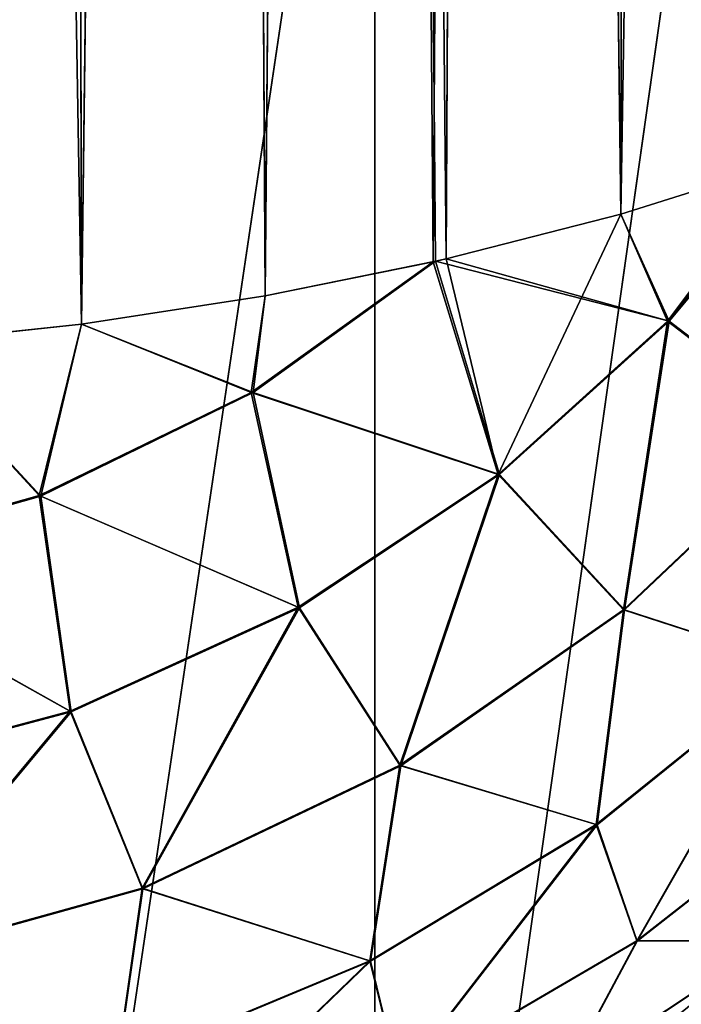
# Model space of a CAD drawing. Header units: millimetres. Extents: x -25 to 64, y -3 to 358.
# Tile 218 of 256: x 60.626 to 60.95, y 115.634 to 116.116. Entities that reach past the tile are written whole.
import ezdxf

# ---------------------------------------------------------------- set-up
doc = ezdxf.new("R2010")
doc.units = ezdxf.units.MM
doc.header["$LTSCALE"] = 52.148148
for name, color, linetype in [('242', 7, 'CONTINUOUS'), ('245', 7, 'CONTINUOUS'), ('298', 7, 'CONTINUOUS'), ('299', 7, 'CONTINUOUS'), ('300', 7, 'CONTINUOUS'), ('306', 7, 'CONTINUOUS'), ('307', 7, 'CONTINUOUS')]:
    doc.layers.add(name, color=color, linetype=linetype)

msp = doc.modelspace()

# ---------------------------------------------------------------- linework, layer by layer
at = {"layer": '242', "color": 7, "linetype": 'CONTINUOUS', "true_color": 0xaaaaaa}
for points in [[(40.9, 115.34768, -13.24641), (40.9, 116.69998, -12.55738), (62.90883, 116.24192, -12.81092), (40.9, 115.34768, -13.24641)], [(62.90883, 114.817, -13.47016), (40.9, 115.34768, -13.24641), (62.90883, 116.24192, -12.81092), (62.90883, 114.817, -13.47016)]]:
    msp.add_3dface(points, dxfattribs=at)
at = {"layer": '245', "color": 7, "linetype": 'CONTINUOUS', "true_color": 0xaaaaaa}
for points in [[(40.9, 116.69998, 12.55738), (40.9, 115.34768, 13.24641), (62.90883, 116.24192, 12.81092), (40.9, 116.69998, 12.55738)], [(62.90883, 116.24192, 12.81092), (40.9, 115.34768, 13.24641), (62.90883, 114.817, 13.47016), (62.90883, 116.24192, 12.81092)]]:
    msp.add_3dface(points, dxfattribs=at)
at = {"layer": '298', "color": 7, "linetype": 'CONTINUOUS', "true_color": 0xaaaaaa}
for points in [[(60.65629, 115.96653, 5.0334), (60.57164, 120.92873, 5.01484), (60.56721, 115.95706, 5.01408), (60.65629, 115.96653, 5.0334)], [(60.64443, 120.91646, 5.03033), (60.57164, 120.92873, 5.01484), (60.65629, 115.96653, 5.0334), (60.64443, 120.91646, 5.03033)], [(60.71681, 120.89961, 5.05151), (60.64443, 120.91646, 5.03033), (60.65629, 115.96653, 5.0334), (60.71681, 120.89961, 5.05151)], [(60.74621, 115.98049, 5.06184), (60.71681, 120.89961, 5.05151), (60.65629, 115.96653, 5.0334), (60.74621, 115.98049, 5.06184)], [(60.78858, 120.87803, 5.07859), (60.71681, 120.89961, 5.05151), (60.74621, 115.98049, 5.06184), (60.78858, 120.87803, 5.07859)], [(60.82959, 115.99741, 5.09698), (60.78858, 120.87803, 5.07859), (60.74621, 115.98049, 5.06184), (60.82959, 115.99741, 5.09698)], [(60.85943, 120.85149, 5.11179), (60.78858, 120.87803, 5.07859), (60.83476, 115.99859, 5.09945), (60.85943, 120.85149, 5.11179)], [(60.83476, 115.99859, 5.09945), (60.78858, 120.87803, 5.07859), (60.82959, 115.99741, 5.09698), (60.83476, 115.99859, 5.09945)], [(60.92022, 116.02049, 5.14597), (60.85943, 120.85149, 5.11179), (60.83476, 115.99859, 5.09945), (60.92022, 116.02049, 5.14597)], [(60.92895, 120.8198, 5.15134), (60.85943, 120.85149, 5.11179), (60.92022, 116.02049, 5.14597), (60.92895, 120.8198, 5.15134)], [(61.00173, 116.04604, 5.2013), (60.92895, 120.8198, 5.15134), (60.92022, 116.02049, 5.14597), (61.00173, 116.04604, 5.2013)], [(60.99661, 120.78276, 5.19747), (60.92895, 120.8198, 5.15134), (61.00173, 116.04604, 5.2013), (60.99661, 120.78276, 5.19747)]]:
    msp.add_3dface(points, dxfattribs=at)
at = {"layer": '299', "color": 7, "linetype": 'CONTINUOUS', "true_color": 0xaaaaaa}
for points in [[(60.61637, 115.19076, 11.90331), (60.61637, 116.48777, 11.18548), (60.79986, 116.42398, 11.15498), (60.61637, 115.19076, 11.90331)], [(60.61637, 116.48772, -11.18551), (60.61637, 115.19071, -11.90334), (60.79986, 116.42387, -11.15505), (60.61637, 116.48772, -11.18551)], [(60.79986, 115.13259, 11.865), (60.61637, 115.19076, 11.90331), (60.79986, 116.42398, 11.15498), (60.79986, 115.13259, 11.865)], [(60.79986, 116.42387, -11.15505), (60.61637, 115.19071, -11.90334), (60.79986, 115.13247, -11.86506), (60.79986, 116.42387, -11.15505)], [(60.79986, 115.13259, 11.865), (60.79986, 116.42398, 11.15498), (60.96846, 116.32097, 11.1085), (60.79986, 115.13259, 11.865)], [(60.79986, 116.42387, -11.15505), (60.79986, 115.13247, -11.86506), (60.96846, 116.32113, -11.1084), (60.79986, 116.42387, -11.15505)], [(60.96846, 116.32113, -11.1084), (60.79986, 115.13247, -11.86506), (60.96846, 115.03856, -11.8058), (60.96846, 116.32113, -11.1084)], [(60.96846, 115.0384, 11.80588), (60.79986, 115.13259, 11.865), (60.96846, 116.32097, 11.1085), (60.96846, 115.0384, 11.80588)]]:
    msp.add_3dface(points, dxfattribs=at)
at = {"layer": '300', "color": 7, "linetype": 'CONTINUOUS', "true_color": 0xaaaaaa}
for points in [[(60.57269, 120.92863, -5.01502), (60.64558, 120.91623, -5.03062), (60.56703, 115.95704, -5.01405), (60.57269, 120.92863, -5.01502)], [(60.56703, 115.95704, -5.01405), (60.64558, 120.91623, -5.03062), (60.6562, 115.96652, -5.03338), (60.56703, 115.95704, -5.01405)], [(60.64558, 120.91623, -5.03062), (60.71801, 120.89929, -5.05191), (60.6562, 115.96652, -5.03338), (60.64558, 120.91623, -5.03062)], [(60.6562, 115.96652, -5.03338), (60.71801, 120.89929, -5.05191), (60.74622, 115.9805, -5.06185), (60.6562, 115.96652, -5.03338)], [(60.71801, 120.89929, -5.05191), (60.78973, 120.87763, -5.07907), (60.74622, 115.9805, -5.06185), (60.71801, 120.89929, -5.05191)], [(60.74622, 115.9805, -5.06185), (60.78973, 120.87763, -5.07907), (60.8284, 115.99715, -5.09641), (60.74622, 115.9805, -5.06185)], [(60.78973, 120.87763, -5.07907), (60.86045, 120.85107, -5.11232), (60.8284, 115.99715, -5.09641), (60.78973, 120.87763, -5.07907)], [(60.8284, 115.99715, -5.09641), (60.86045, 120.85107, -5.11232), (60.83483, 115.99861, -5.09949), (60.8284, 115.99715, -5.09641)], [(60.83483, 115.99861, -5.09949), (60.86045, 120.85107, -5.11232), (60.92028, 116.0205, -5.146), (60.83483, 115.99861, -5.09949)], [(60.86045, 120.85107, -5.11232), (60.92978, 120.81939, -5.15187), (60.92028, 116.0205, -5.146), (60.86045, 120.85107, -5.11232)], [(60.92978, 120.81939, -5.15187), (60.99724, 120.78238, -5.19794), (60.92028, 116.0205, -5.146), (60.92978, 120.81939, -5.15187)], [(60.92028, 116.0205, -5.146), (60.99724, 120.78238, -5.19794), (61.00175, 116.04605, -5.20131), (60.92028, 116.0205, -5.146)]]:
    msp.add_3dface(points, dxfattribs=at)
at = {"layer": '306', "color": 7, "linetype": 'CONTINUOUS', "true_color": 0xaaaaaa}
for points in [[(61.00173, 116.04604, 5.2013), (60.92022, 116.02049, 5.14597), (60.94385, 115.96808, 5.16461), (61.00173, 116.04604, 5.2013)], [(61.01197, 116.04961, 5.20912), (61.00173, 116.04604, 5.2013), (60.94385, 115.96808, 5.16461), (61.01197, 116.04961, 5.20912)], [(61.01197, 116.04961, 5.20912), (60.94385, 115.96808, 5.16461), (61.01434, 115.91408, 5.23309), (61.01197, 116.04961, 5.20912)], [(60.92022, 116.02049, 5.14597), (60.83476, 115.99859, 5.09945), (60.94385, 115.96808, 5.16461), (60.92022, 116.02049, 5.14597)], [(60.82959, 115.99741, 5.09698), (60.74621, 115.98049, 5.06184), (60.74021, 115.93312, 5.06186), (60.82959, 115.99741, 5.09698)], [(60.82959, 115.99741, 5.09698), (60.74021, 115.93312, 5.06186), (60.86087, 115.89299, 5.1259), (60.82959, 115.99741, 5.09698)], [(60.83476, 115.99859, 5.09945), (60.82959, 115.99741, 5.09698), (60.94385, 115.96808, 5.16461), (60.83476, 115.99859, 5.09945)], [(60.94385, 115.96808, 5.16461), (60.82959, 115.99741, 5.09698), (60.86087, 115.89299, 5.1259), (60.94385, 115.96808, 5.16461)], [(60.74621, 115.98049, 5.06184), (60.65629, 115.96653, 5.0334), (60.74021, 115.93312, 5.06186), (60.74621, 115.98049, 5.06184)], [(60.65629, 115.96653, 5.0334), (60.56721, 115.95706, 5.01408), (60.63629, 115.88249, 5.03507), (60.65629, 115.96653, 5.0334)], [(60.74021, 115.93312, 5.06186), (60.65629, 115.96653, 5.0334), (60.63629, 115.88249, 5.03507), (60.74021, 115.93312, 5.06186)], [(60.94385, 115.96808, 5.16461), (60.86087, 115.89299, 5.1259), (60.92211, 115.82672, 5.19115), (60.94385, 115.96808, 5.16461)], [(61.01434, 115.91408, 5.23309), (60.94385, 115.96808, 5.16461), (60.92211, 115.82672, 5.19115), (61.01434, 115.91408, 5.23309)], [(60.63629, 115.88249, 5.03507), (60.56721, 115.95706, 5.01408), (60.52075, 115.84988, 5.01831), (60.63629, 115.88249, 5.03507)], [(60.74021, 115.93312, 5.06186), (60.63629, 115.88249, 5.03507), (60.76292, 115.82785, 5.09399), (60.74021, 115.93312, 5.06186)], [(60.86087, 115.89299, 5.1259), (60.74021, 115.93312, 5.06186), (60.76292, 115.82785, 5.09399), (60.86087, 115.89299, 5.1259)], [(61.01434, 115.91408, 5.23309), (60.92211, 115.82672, 5.19115), (61.00547, 115.79969, 5.28562), (61.01434, 115.91408, 5.23309)], [(60.86087, 115.89299, 5.1259), (60.76292, 115.82785, 5.09399), (60.81249, 115.75048, 5.15685), (60.86087, 115.89299, 5.1259)], [(60.92211, 115.82672, 5.19115), (60.86087, 115.89299, 5.1259), (60.81249, 115.75048, 5.15685), (60.92211, 115.82672, 5.19115)], [(60.63629, 115.88249, 5.03507), (60.52075, 115.84988, 5.01831), (60.65109, 115.77684, 5.06982), (60.63629, 115.88249, 5.03507)], [(60.76292, 115.82785, 5.09399), (60.63629, 115.88249, 5.03507), (60.65109, 115.77684, 5.06982), (60.76292, 115.82785, 5.09399)], [(60.65109, 115.77684, 5.06982), (60.52075, 115.84988, 5.01831), (60.52813, 115.74414, 5.05477), (60.65109, 115.77684, 5.06982)], [(60.76292, 115.82785, 5.09399), (60.65109, 115.77684, 5.06982), (60.68627, 115.69033, 5.13098), (60.76292, 115.82785, 5.09399)], [(60.81249, 115.75048, 5.15685), (60.76292, 115.82785, 5.09399), (60.68627, 115.69033, 5.13098), (60.81249, 115.75048, 5.15685)], [(60.92211, 115.82672, 5.19115), (60.81249, 115.75048, 5.15685), (60.90862, 115.72163, 5.25201), (60.92211, 115.82672, 5.19115)], [(61.00547, 115.79969, 5.28562), (60.92211, 115.82672, 5.19115), (60.90862, 115.72163, 5.25201), (61.00547, 115.79969, 5.28562)], [(61.00547, 115.79969, 5.28562), (60.90862, 115.72163, 5.25201), (60.92832, 115.66472, 5.34238), (61.00547, 115.79969, 5.28562)], [(61.03089, 115.74491, 5.37485), (61.00547, 115.79969, 5.28562), (60.92832, 115.66472, 5.34238), (61.03089, 115.74491, 5.37485)], [(60.65109, 115.77684, 5.06982), (60.52813, 115.74414, 5.05477), (60.54661, 115.65147, 5.1148), (60.65109, 115.77684, 5.06982)], [(60.68627, 115.69033, 5.13098), (60.65109, 115.77684, 5.06982), (60.54661, 115.65147, 5.1148), (60.68627, 115.69033, 5.13098)], [(60.81249, 115.75048, 5.15685), (60.68627, 115.69033, 5.13098), (60.79765, 115.65485, 5.22505), (60.81249, 115.75048, 5.15685)], [(60.90862, 115.72163, 5.25201), (60.81249, 115.75048, 5.15685), (60.79765, 115.65485, 5.22505), (60.90862, 115.72163, 5.25201)], [(61.03089, 115.74491, 5.37485), (60.92832, 115.66472, 5.34238), (60.99403, 115.66495, 5.45775), (61.03089, 115.74491, 5.37485)], [(60.90862, 115.72163, 5.25201), (60.79765, 115.65485, 5.22505), (60.81195, 115.59659, 5.31694), (60.90862, 115.72163, 5.25201)], [(60.92832, 115.66472, 5.34238), (60.90862, 115.72163, 5.25201), (60.81195, 115.59659, 5.31694), (60.92832, 115.66472, 5.34238)], [(60.68627, 115.69033, 5.13098), (60.54661, 115.65147, 5.1148), (60.67369, 115.60312, 5.20506), (60.68627, 115.69033, 5.13098)], [(60.79765, 115.65485, 5.22505), (60.68627, 115.69033, 5.13098), (60.67369, 115.60312, 5.20506), (60.79765, 115.65485, 5.22505)], [(60.92832, 115.66472, 5.34238), (60.81195, 115.59659, 5.31694), (60.89201, 115.59702, 5.4325), (60.92832, 115.66472, 5.34238)], [(60.9559, 115.61672, 5.55204), (60.99403, 115.66495, 5.45775), (60.89201, 115.59702, 5.4325), (60.9559, 115.61672, 5.55204)], [(60.99403, 115.66495, 5.45775), (60.92832, 115.66472, 5.34238), (60.89201, 115.59702, 5.4325), (60.99403, 115.66495, 5.45775)], [(60.67369, 115.60312, 5.20506), (60.54661, 115.65147, 5.1148), (60.53944, 115.57017, 5.19275), (60.67369, 115.60312, 5.20506)], [(60.79765, 115.65485, 5.22505), (60.67369, 115.60312, 5.20506), (60.68296, 115.54409, 5.2985), (60.79765, 115.65485, 5.22505)], [(60.81195, 115.59659, 5.31694), (60.79765, 115.65485, 5.22505), (60.68296, 115.54409, 5.2985), (60.81195, 115.59659, 5.31694)]]:
    msp.add_3dface(points, dxfattribs=at)
at = {"layer": '307', "color": 7, "linetype": 'CONTINUOUS', "true_color": 0xaaaaaa}
for points in [[(60.92028, 116.0205, -5.146), (61.00175, 116.04605, -5.20131), (60.94312, 115.968, -5.16412), (60.92028, 116.0205, -5.146)], [(61.00175, 116.04605, -5.20131), (61.01122, 116.04935, -5.20854), (60.94312, 115.968, -5.16412), (61.00175, 116.04605, -5.20131)], [(61.01122, 116.04935, -5.20854), (61.01376, 115.91406, -5.23258), (60.94312, 115.968, -5.16412), (61.01122, 116.04935, -5.20854)], [(60.83483, 115.99861, -5.09949), (60.92028, 116.0205, -5.146), (60.86021, 115.89308, -5.12549), (60.83483, 115.99861, -5.09949)], [(60.92028, 116.0205, -5.146), (60.94312, 115.968, -5.16412), (60.86021, 115.89308, -5.12549), (60.92028, 116.0205, -5.146)], [(60.8284, 115.99715, -5.09641), (60.83483, 115.99861, -5.09949), (60.86021, 115.89308, -5.12549), (60.8284, 115.99715, -5.09641)], [(60.74622, 115.9805, -5.06185), (60.8284, 115.99715, -5.09641), (60.73921, 115.93314, -5.06149), (60.74622, 115.9805, -5.06185)], [(60.8284, 115.99715, -5.09641), (60.86021, 115.89308, -5.12549), (60.73921, 115.93314, -5.06149), (60.8284, 115.99715, -5.09641)], [(60.6562, 115.96652, -5.03338), (60.74622, 115.9805, -5.06185), (60.73921, 115.93314, -5.06149), (60.6562, 115.96652, -5.03338)], [(60.56703, 115.95704, -5.01405), (60.6562, 115.96652, -5.03338), (60.63556, 115.88279, -5.03483), (60.56703, 115.95704, -5.01405)], [(60.6562, 115.96652, -5.03338), (60.73921, 115.93314, -5.06149), (60.63556, 115.88279, -5.03483), (60.6562, 115.96652, -5.03338)], [(60.94312, 115.968, -5.16412), (60.92159, 115.82683, -5.19069), (60.86021, 115.89308, -5.12549), (60.94312, 115.968, -5.16412)], [(61.01376, 115.91406, -5.23258), (60.92159, 115.82683, -5.19069), (60.94312, 115.968, -5.16412), (61.01376, 115.91406, -5.23258)], [(60.56703, 115.95704, -5.01405), (60.63556, 115.88279, -5.03483), (60.5204, 115.85037, -5.01815), (60.56703, 115.95704, -5.01405)], [(60.73921, 115.93314, -5.06149), (60.76238, 115.8281, -5.09366), (60.63556, 115.88279, -5.03483), (60.73921, 115.93314, -5.06149)], [(60.86021, 115.89308, -5.12549), (60.76238, 115.8281, -5.09366), (60.73921, 115.93314, -5.06149), (60.86021, 115.89308, -5.12549)], [(61.01376, 115.91406, -5.23258), (61.00505, 115.79976, -5.2851), (60.92159, 115.82683, -5.19069), (61.01376, 115.91406, -5.23258)], [(60.86021, 115.89308, -5.12549), (60.81206, 115.75072, -5.15644), (60.76238, 115.8281, -5.09366), (60.86021, 115.89308, -5.12549)], [(60.92159, 115.82683, -5.19069), (60.81206, 115.75072, -5.15644), (60.86021, 115.89308, -5.12549), (60.92159, 115.82683, -5.19069)], [(60.63556, 115.88279, -5.03483), (60.6507, 115.77722, -5.06954), (60.5204, 115.85037, -5.01815), (60.63556, 115.88279, -5.03483)], [(60.76238, 115.8281, -5.09366), (60.6507, 115.77722, -5.06954), (60.63556, 115.88279, -5.03483), (60.76238, 115.8281, -5.09366)], [(60.6507, 115.77722, -5.06954), (60.52795, 115.74461, -5.05451), (60.5204, 115.85037, -5.01815), (60.6507, 115.77722, -5.06954)], [(60.76238, 115.8281, -5.09366), (60.68597, 115.69067, -5.13061), (60.6507, 115.77722, -5.06954), (60.76238, 115.8281, -5.09366)], [(60.81206, 115.75072, -5.15644), (60.68597, 115.69067, -5.13061), (60.76238, 115.8281, -5.09366), (60.81206, 115.75072, -5.15644)], [(60.92159, 115.82683, -5.19069), (60.90826, 115.72178, -5.25152), (60.81206, 115.75072, -5.15644), (60.92159, 115.82683, -5.19069)], [(61.00505, 115.79976, -5.2851), (60.90826, 115.72178, -5.25152), (60.92159, 115.82683, -5.19069), (61.00505, 115.79976, -5.2851)], [(61.00505, 115.79976, -5.2851), (60.92806, 115.66483, -5.34185), (60.90826, 115.72178, -5.25152), (61.00505, 115.79976, -5.2851)], [(61.03059, 115.74496, -5.3743), (60.92806, 115.66483, -5.34185), (61.00505, 115.79976, -5.2851), (61.03059, 115.74496, -5.3743)], [(60.6507, 115.77722, -5.06954), (60.54647, 115.65189, -5.11444), (60.52795, 115.74461, -5.05451), (60.6507, 115.77722, -5.06954)], [(60.68597, 115.69067, -5.13061), (60.54647, 115.65189, -5.11444), (60.6507, 115.77722, -5.06954), (60.68597, 115.69067, -5.13061)], [(60.81206, 115.75072, -5.15644), (60.79737, 115.65509, -5.22459), (60.68597, 115.69067, -5.13061), (60.81206, 115.75072, -5.15644)], [(60.90826, 115.72178, -5.25152), (60.79737, 115.65509, -5.22459), (60.81206, 115.75072, -5.15644), (60.90826, 115.72178, -5.25152)], [(61.03059, 115.74496, -5.3743), (60.99385, 115.66498, -5.45719), (60.92806, 115.66483, -5.34185), (61.03059, 115.74496, -5.3743)], [(60.90826, 115.72178, -5.25152), (60.81175, 115.59676, -5.31643), (60.79737, 115.65509, -5.22459), (60.90826, 115.72178, -5.25152)], [(60.92806, 115.66483, -5.34185), (60.81175, 115.59676, -5.31643), (60.90826, 115.72178, -5.25152), (60.92806, 115.66483, -5.34185)], [(60.68597, 115.69067, -5.13061), (60.67349, 115.60342, -5.20462), (60.54647, 115.65189, -5.11444), (60.68597, 115.69067, -5.13061)], [(60.79737, 115.65509, -5.22459), (60.67349, 115.60342, -5.20462), (60.68597, 115.69067, -5.13061), (60.79737, 115.65509, -5.22459)], [(60.92806, 115.66483, -5.34185), (60.89186, 115.5971, -5.43195), (60.81175, 115.59676, -5.31643), (60.92806, 115.66483, -5.34185)], [(60.9559, 115.61672, -5.55204), (60.8718, 115.56733, -5.53452), (60.99385, 115.66498, -5.45719), (60.9559, 115.61672, -5.55204)], [(60.99385, 115.66498, -5.45719), (60.8718, 115.56733, -5.53452), (60.89186, 115.5971, -5.43195), (60.99385, 115.66498, -5.45719)], [(60.99385, 115.66498, -5.45719), (60.89186, 115.5971, -5.43195), (60.92806, 115.66483, -5.34185), (60.99385, 115.66498, -5.45719)], [(60.79737, 115.65509, -5.22459), (60.68282, 115.5443, -5.29799), (60.67349, 115.60342, -5.20462), (60.79737, 115.65509, -5.22459)], [(60.81175, 115.59676, -5.31643), (60.68282, 115.5443, -5.29799), (60.79737, 115.65509, -5.22459), (60.81175, 115.59676, -5.31643)], [(60.67349, 115.60342, -5.20462), (60.53936, 115.5705, -5.19231), (60.54647, 115.65189, -5.11444), (60.67349, 115.60342, -5.20462)]]:
    msp.add_3dface(points, dxfattribs=at)

doc.saveas('drawing.dxf')
